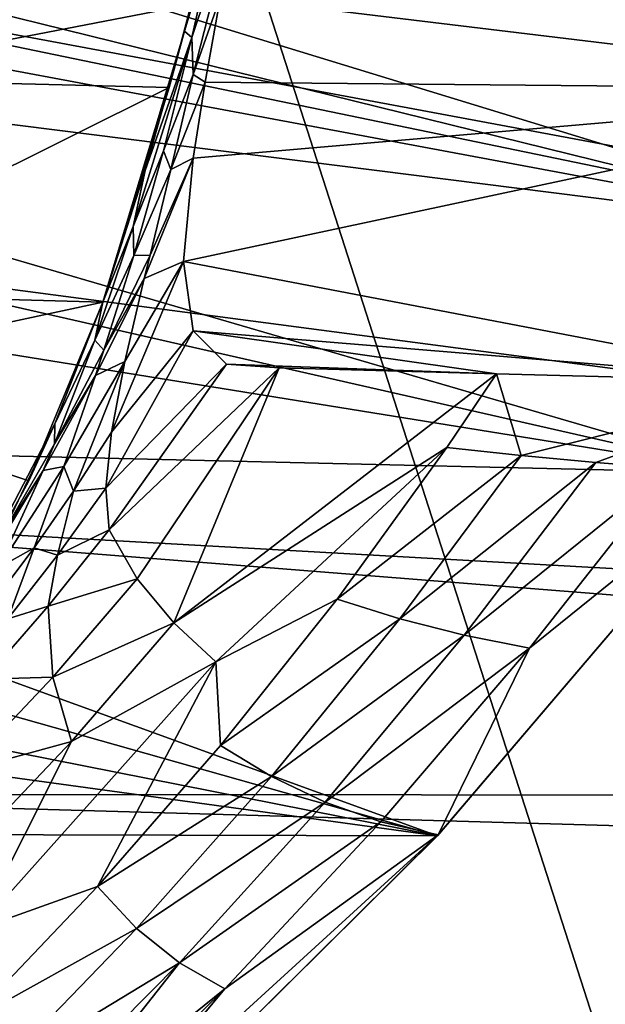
# Model space of a CAD drawing. Header units: metres. Extents: x 0 to 1004, y -708 to 0.
# Tile 13 of 118: x 123 to 185, y -548 to -444. Entities that reach past the tile are written whole.
import ezdxf

# ---------------------------------------------------------------- set-up
doc = ezdxf.new("R2010")
doc.units = ezdxf.units.M

msp = doc.modelspace()

# ---------------------------------------------------------------- linework, layer by layer
at = {"layer": 'top01'}
for points in [[(30.682648, -420.996002, 663.809509), (217.098862, -466.963837, 658.92804), (28.372606, -409.21637, 663.869995)], [(217.098862, -466.963837, 658.92804), (230.748352, -440.419891, 658.570618), (28.372606, -409.21637, 663.869995)], [(225.662384, -451.290344, 628.322754), (145.981628, -431.401123, 299.613037), (239.503098, -417.246155, 628.322754)], [(30.682648, -420.996002, 663.809509), (33.351929, -432.64975, 663.739624), (217.098862, -466.963837, 658.92804)], [(144.082321, -432.894745, 289.724243), (140.38237, -445.078644, 288.345825), (144.105637, -429.51001, 281.048523)], [(144.105637, -429.51001, 281.048523), (140.38237, -445.078644, 288.345825), (141.107925, -442.250183, 265.74173)], [(145.981628, -431.401123, 299.613037), (141.165405, -445.754669, 297.91687), (144.082321, -432.894745, 289.724243)], [(141.165405, -445.754669, 297.91687), (145.981628, -431.401123, 299.613037), (141.302261, -449.686371, 307.831909)], [(145.981628, -431.401123, 299.613037), (144.199158, -441.418091, 308.491089), (141.302261, -449.686371, 307.831909)], [(144.199158, -441.418091, 308.491089), (145.981628, -431.401123, 299.613037), (225.662384, -451.290344, 628.322754)], [(33.351929, -432.64975, 663.739624), (36.371849, -444.161743, 663.660522), (217.098862, -466.963837, 658.92804)], [(144.082321, -432.894745, 289.724243), (141.165405, -445.754669, 297.91687), (140.38237, -445.078644, 288.345825)], [(141.107925, -442.250183, 265.74173), (100.422379, -450.121552, 257.518005), (103.047722, -436.857941, 259.621887)], [(141.302261, -449.686371, 307.831909), (144.199158, -441.418091, 308.491089), (142.590134, -450.503113, 318.326752)], [(142.590134, -450.503113, 318.326752), (144.199158, -441.418091, 308.491089), (225.662384, -451.290344, 628.322754)], [(141.107925, -442.250183, 265.74173), (138.775925, -451.057373, 264.215393), (100.422379, -450.121552, 257.518005)], [(141.107925, -442.250183, 265.74173), (140.38237, -445.078644, 288.345825), (138.775925, -451.057373, 264.215393)], [(217.098862, -466.963837, 658.92804), (36.371849, -444.161743, 663.660522), (199.99115, -491.953033, 659.375977)], [(36.371849, -444.161743, 663.660522), (39.732922, -455.516724, 663.57251), (199.99115, -491.953033, 659.375977)], [(140.38237, -445.078644, 288.345825), (131.731766, -473.826843, 259.426208), (138.775925, -451.057373, 264.215393)], [(140.38237, -445.078644, 288.345825), (136.222946, -459.878723, 296.899811), (131.731766, -473.826843, 259.426208)], [(136.222946, -459.878723, 296.899811), (141.165405, -445.754669, 297.91687), (134.94075, -465.821594, 306.846924)], [(134.94075, -465.821594, 306.846924), (141.165405, -445.754669, 297.91687), (138.162323, -457.795654, 307.268494)], [(141.165405, -445.754669, 297.91687), (136.222946, -459.878723, 296.899811), (140.38237, -445.078644, 288.345825)], [(141.165405, -445.754669, 297.91687), (141.302261, -449.686371, 307.831909), (138.162323, -457.795654, 307.268494)], [(138.162323, -457.795654, 307.268494), (141.302261, -449.686371, 307.831909), (138.952255, -459.773376, 317.954498)], [(141.302261, -449.686371, 307.831909), (142.590134, -450.503113, 318.326752), (138.952255, -459.773376, 317.954498)], [(138.775925, -451.057373, 264.215393), (95.098549, -472.80249, 253.048508), (100.422379, -450.121552, 257.518005)], [(138.775925, -451.057373, 264.215393), (131.731766, -473.826843, 259.426208), (95.098549, -472.80249, 253.048508)], [(142.590134, -450.503113, 318.326752), (141.299316, -458.56662, 329.0495), (138.952255, -459.773376, 317.954498)], [(225.662384, -451.290344, 628.322754), (141.299316, -458.56662, 329.0495), (142.590134, -450.503113, 318.326752)], [(207.141968, -482.318298, 628.322754), (140.283005, -469.507233, 348.718903), (225.662384, -451.290344, 628.322754)], [(140.283005, -469.507233, 348.718903), (141.299316, -458.56662, 329.0495), (225.662384, -451.290344, 628.322754)], [(199.99115, -491.953033, 659.375977), (39.732922, -455.516724, 663.57251), (43.424831, -466.700348, 663.47583)], [(134.94075, -465.821594, 306.846924), (138.162323, -457.795654, 307.268494), (135.021851, -468.876129, 317.668243)], [(135.021851, -468.876129, 317.668243), (138.162323, -457.795654, 307.268494), (138.952255, -459.773376, 317.954498)], [(136.75206, -468.835724, 329.0495), (141.299316, -458.56662, 329.0495), (136.130661, -471.326965, 332.393707)], [(141.299316, -458.56662, 329.0495), (140.283005, -469.507233, 348.718903), (136.130661, -471.326965, 332.393707)], [(138.952255, -459.773376, 317.954498), (141.299316, -458.56662, 329.0495), (136.75206, -468.835724, 329.0495)], [(131.731766, -473.826843, 306.634796), (136.222946, -459.878723, 296.899811), (134.94075, -465.821594, 306.846924)], [(136.222946, -459.878723, 296.899811), (131.731766, -473.826843, 306.634796), (131.731766, -473.826843, 259.426208)], [(138.952255, -459.773376, 317.954498), (136.75206, -468.835724, 329.0495), (135.021851, -468.876129, 317.668243)], [(199.99115, -491.953033, 659.375977), (43.424831, -466.700348, 663.47583), (51.756207, -488.499847, 663.25769)], [(131.731766, -473.826843, 306.634796), (134.94075, -465.821594, 306.846924), (130.899368, -477.854889, 317.47171)], [(130.899368, -477.854889, 317.47171), (134.94075, -465.821594, 306.846924), (135.021851, -468.876129, 317.668243)], [(136.75206, -468.835724, 329.0495), (131.847229, -478.938934, 329.0495), (135.021851, -468.876129, 317.668243)], [(131.847229, -478.938934, 329.0495), (136.75206, -468.835724, 329.0495), (136.130661, -471.326965, 332.393707)], [(135.021851, -468.876129, 317.668243), (131.847229, -478.938934, 329.0495), (130.899368, -477.854889, 317.47171)], [(140.283005, -469.507233, 348.718903), (132.637161, -487.602264, 359.831177), (134.054321, -480.142334, 345.789032)], [(140.283005, -469.507233, 348.718903), (141.307053, -476.875977, 369.979431), (132.637161, -487.602264, 359.831177)], [(136.130661, -471.326965, 332.393707), (140.283005, -469.507233, 348.718903), (134.054321, -480.142334, 345.789032)], [(141.307053, -476.875977, 369.979431), (140.283005, -469.507233, 348.718903), (207.141968, -482.318298, 628.322754)], [(130.954895, -481.606995, 332.376434), (131.847229, -478.938934, 329.0495), (136.130661, -471.326965, 332.393707)], [(136.130661, -471.326965, 332.393707), (134.054321, -480.142334, 345.789032), (130.954895, -481.606995, 332.376434)], [(92.537422, -482.258698, 251.070221), (95.098549, -472.80249, 253.048508), (131.731766, -473.826843, 259.426208)], [(131.731766, -473.826843, 259.426208), (123.886642, -492.784607, 254.9758), (92.537422, -482.258698, 251.070221)], [(131.731766, -473.826843, 259.426208), (131.731766, -473.826843, 306.634796), (123.886642, -492.784607, 254.9758)], [(131.731766, -473.826843, 306.634796), (126.642906, -486.748169, 317.38504), (123.886642, -492.784607, 254.9758)], [(126.642906, -486.748169, 317.38504), (131.731766, -473.826843, 306.634796), (130.899368, -477.854889, 317.47171)], [(141.307053, -476.875977, 369.979431), (132.056152, -493.574799, 374.311096), (132.637161, -487.602264, 359.831177)], [(141.307053, -476.875977, 369.979431), (144.841309, -480.392456, 391.94342), (132.056152, -493.574799, 374.311096)], [(144.841309, -480.392456, 391.94342), (141.307053, -476.875977, 369.979431), (173.494019, -481.434814, 501.049255)], [(173.494019, -481.434814, 501.049255), (141.307053, -476.875977, 369.979431), (207.141968, -482.318298, 628.322754)], [(131.847229, -478.938934, 329.0495), (126.590897, -488.8638, 329.0495), (130.899368, -477.854889, 317.47171)], [(130.899368, -477.854889, 317.47171), (126.590897, -488.8638, 329.0495), (126.642906, -486.748169, 317.38504)], [(126.590897, -488.8638, 329.0495), (131.847229, -478.938934, 329.0495), (130.954895, -481.606995, 332.376434)], [(134.054321, -480.142334, 345.789032), (127.605354, -491.264069, 345.575378), (130.954895, -481.606995, 332.376434)], [(127.605354, -491.264069, 345.575378), (134.054321, -480.142334, 345.789032), (128.61145, -493.868744, 359.522522)], [(134.054321, -480.142334, 345.789032), (132.637161, -487.602264, 359.831177), (128.61145, -493.868744, 359.522522)], [(144.841309, -480.392456, 391.94342), (132.411057, -497.979645, 388.978668), (132.056152, -493.574799, 374.311096)], [(144.841309, -480.392456, 391.94342), (150.434372, -480.811554, 413.792816), (132.411057, -497.979645, 388.978668)], [(150.434372, -480.811554, 413.792816), (135.385361, -503.17392, 416.175659), (132.411057, -497.979645, 388.978668)], [(135.385361, -503.17392, 416.175659), (150.434372, -480.811554, 413.792816), (139.245758, -507.836914, 443.859161)], [(150.434372, -480.811554, 413.792816), (173.494019, -481.434814, 501.049255), (139.245758, -507.836914, 443.859161)], [(150.434372, -480.811554, 413.792816), (144.841309, -480.392456, 391.94342), (173.494019, -481.434814, 501.049255)], [(123.886642, -492.784607, 254.9758), (114.264168, -510.492676, 250.433945), (92.537422, -482.258698, 251.070221)], [(125.398407, -491.676971, 332.360443), (126.590897, -488.8638, 329.0495), (130.954895, -481.606995, 332.376434)], [(130.954895, -481.606995, 332.376434), (127.605354, -491.264069, 345.575378), (125.398407, -491.676971, 332.360443)], [(139.245758, -507.836914, 443.859161), (173.494019, -481.434814, 501.049255), (168.220047, -489.249054, 501.049255)], [(168.220047, -489.249054, 501.049255), (173.494019, -481.434814, 501.049255), (176.092026, -490.103943, 532.825073)], [(176.092026, -490.103943, 532.825073), (173.494019, -481.434814, 501.049255), (207.141968, -482.318298, 628.322754)], [(207.141968, -482.318298, 628.322754), (184.020035, -490.845551, 564.636169), (176.092026, -490.103943, 532.825073)], [(191.985184, -491.471313, 596.473022), (184.020035, -490.845551, 564.636169), (207.141968, -482.318298, 628.322754)], [(123.886642, -492.784607, 254.9758), (126.642906, -486.748169, 317.38504), (114.264168, -510.492676, 250.433945)], [(126.642906, -486.748169, 317.38504), (120.989525, -498.598114, 329.0495), (114.264168, -510.492676, 250.433945)], [(126.590897, -488.8638, 329.0495), (120.989525, -498.598114, 329.0495), (126.642906, -486.748169, 317.38504)], [(132.637161, -487.602264, 359.831177), (132.056152, -493.574799, 374.311096), (128.61145, -493.868744, 359.522522)], [(167.225922, -530.413025, 660.234009), (51.756207, -488.499847, 663.25769), (56.371578, -499.091156, 663.136841)], [(167.225922, -530.413025, 660.234009), (199.99115, -491.953033, 659.375977), (51.756207, -488.499847, 663.25769)], [(125.398407, -491.676971, 332.360443), (120.989525, -498.598114, 329.0495), (126.590897, -488.8638, 329.0495)], [(139.245758, -507.836914, 443.859161), (168.220047, -489.249054, 501.049255), (143.704926, -511.990326, 472.123138)], [(168.220047, -489.249054, 501.049255), (156.577225, -505.319824, 501.049255), (143.704926, -511.990326, 472.123138)], [(156.577225, -505.319824, 501.049255), (168.220047, -489.249054, 501.049255), (176.092026, -490.103943, 532.825073)], [(176.092026, -490.103943, 532.825073), (163.22551, -507.412537, 532.733521), (156.577225, -505.319824, 501.049255)], [(184.020035, -490.845551, 564.636169), (163.22551, -507.412537, 532.733521), (176.092026, -490.103943, 532.825073)], [(120.639893, -502.009155, 345.389465), (119.3881, -501.614594, 332.349731), (125.398407, -491.676971, 332.360443)], [(119.3881, -501.614594, 332.349731), (120.989525, -498.598114, 329.0495), (125.398407, -491.676971, 332.360443)], [(127.605354, -491.264069, 345.575378), (120.639893, -502.009155, 345.389465), (125.398407, -491.676971, 332.360443)], [(120.639893, -502.009155, 345.389465), (127.605354, -491.264069, 345.575378), (124.466637, -499.901367, 359.209991)], [(124.466637, -499.901367, 359.209991), (127.605354, -491.264069, 345.575378), (128.61145, -493.868744, 359.522522)], [(163.22551, -507.412537, 532.733521), (184.020035, -490.845551, 564.636169), (170.048782, -509.152985, 564.527039)], [(170.048782, -509.152985, 564.527039), (184.020035, -490.845551, 564.636169), (191.985184, -491.471313, 596.473022)], [(170.048782, -509.152985, 564.527039), (191.985184, -491.471313, 596.473022), (176.988907, -510.532623, 596.400208)], [(176.988907, -510.532623, 596.400208), (191.985184, -491.471313, 596.473022), (199.99115, -491.953033, 628.322754)], [(199.99115, -491.953033, 659.375977), (167.225922, -530.413025, 660.234009), (167.296616, -530.337341, 628.322815)], [(199.99115, -491.953033, 628.322754), (199.99115, -491.953033, 659.375977), (167.296616, -530.337341, 628.322815)], [(167.296616, -530.337341, 628.322815), (176.988907, -510.532623, 596.400208), (199.99115, -491.953033, 628.322754)], [(128.61145, -493.868744, 359.522522), (126.941086, -500.661774, 373.733765), (124.466637, -499.901367, 359.209991)], [(128.61145, -493.868744, 359.522522), (132.056152, -493.574799, 374.311096), (126.941086, -500.661774, 373.733765)], [(132.056152, -493.574799, 374.311096), (132.411057, -497.979645, 388.978668), (126.941086, -500.661774, 373.733765)], [(126.941086, -500.661774, 373.733765), (132.411057, -497.979645, 388.978668), (125.942261, -506.082916, 388.110931)], [(132.411057, -497.979645, 388.978668), (135.385361, -503.17392, 416.175659), (125.942261, -506.082916, 388.110931)], [(61.269753, -509.461975, 663.008545), (167.225922, -530.413025, 660.234009), (56.371578, -499.091156, 663.136841)], [(124.466637, -499.901367, 359.209991), (121.642853, -507.431458, 373.146759), (115.611191, -511.598175, 358.669617)], [(115.611191, -511.598175, 358.669617), (120.639893, -502.009155, 345.389465), (124.466637, -499.901367, 359.209991)], [(126.941086, -500.661774, 373.733765), (121.642853, -507.431458, 373.146759), (124.466637, -499.901367, 359.209991)], [(125.942261, -506.082916, 388.110931), (121.642853, -507.431458, 373.146759), (126.941086, -500.661774, 373.733765)], [(125.942261, -506.082916, 388.110931), (135.385361, -503.17392, 416.175659), (126.445541, -513.593689, 415.067841)], [(135.385361, -503.17392, 416.175659), (139.245758, -507.836914, 443.859161), (126.445541, -513.593689, 415.067841)], [(143.704926, -511.990326, 472.123138), (156.577225, -505.319824, 501.049255), (144.221588, -520.849304, 501.049255)], [(163.22551, -507.412537, 532.733521), (144.221588, -520.849304, 501.049255), (156.577225, -505.319824, 501.049255)], [(126.445541, -513.593689, 415.067841), (119.187988, -513.798279, 387.227112), (125.942261, -506.082916, 388.110931)], [(119.187988, -513.798279, 387.227112), (121.642853, -507.431458, 373.146759), (125.942261, -506.082916, 388.110931)], [(144.221588, -520.849304, 501.049255), (163.22551, -507.412537, 532.733521), (149.621964, -524.1427, 532.642029)], [(149.621964, -524.1427, 532.642029), (163.22551, -507.412537, 532.733521), (170.048782, -509.152985, 564.527039)], [(126.445541, -513.593689, 415.067841), (139.245758, -507.836914, 443.859161), (128.405289, -520.442261, 442.875641)], [(139.245758, -507.836914, 443.859161), (143.704926, -511.990326, 472.123138), (128.405289, -520.442261, 442.875641)], [(64.700562, -516.348022, 662.918701), (167.225922, -530.413025, 660.234009), (61.269753, -509.461975, 663.008545)], [(149.621964, -524.1427, 532.642029), (170.048782, -509.152985, 564.527039), (155.316284, -526.844849, 564.417969)], [(155.316284, -526.844849, 564.417969), (170.048782, -509.152985, 564.527039), (176.988907, -510.532623, 596.400208)], [(155.316284, -526.844849, 564.417969), (176.988907, -510.532623, 596.400208), (161.207153, -528.941284, 596.327454)], [(161.207153, -528.941284, 596.327454), (176.988907, -510.532623, 596.400208), (167.296616, -530.337341, 628.322815)], [(128.405289, -520.442261, 442.875641), (143.704926, -511.990326, 472.123138), (118.372749, -540.352112, 470.991943)], [(143.704926, -511.990326, 472.123138), (131.178284, -535.805847, 501.049255), (118.372749, -540.352112, 470.991943)], [(144.221588, -520.849304, 501.049255), (131.178284, -535.805847, 501.049255), (143.704926, -511.990326, 472.123138)], [(119.187988, -513.798279, 387.227112), (126.445541, -513.593689, 415.067841), (117.031303, -523.541626, 413.966339)], [(117.031303, -523.541626, 413.966339), (126.445541, -513.593689, 415.067841), (128.405289, -520.442261, 442.875641)], [(64.700562, -516.348022, 662.918701), (69.684219, -530.172241, 662.788147), (167.225922, -530.413025, 660.234009)], [(117.031303, -523.541626, 413.966339), (128.405289, -520.442261, 442.875641), (116.971954, -532.485474, 441.937164)], [(116.971954, -532.485474, 441.937164), (128.405289, -520.442261, 442.875641), (118.372749, -540.352112, 470.991943)], [(131.178284, -535.805847, 501.049255), (144.221588, -520.849304, 501.049255), (149.621964, -524.1427, 532.642029)], [(131.178284, -535.805847, 501.049255), (149.621964, -524.1427, 532.642029), (135.307678, -540.262329, 532.550476)], [(135.307678, -540.262329, 532.550476), (149.621964, -524.1427, 532.642029), (155.316284, -526.844849, 564.417969)], [(135.307678, -540.262329, 532.550476), (155.316284, -526.844849, 564.417969), (139.849976, -543.888672, 564.308838)], [(139.849976, -543.888672, 564.308838), (155.316284, -526.844849, 564.417969), (161.207153, -528.941284, 596.327454)], [(139.849976, -543.888672, 564.308838), (161.207153, -528.941284, 596.327454), (144.668549, -546.664307, 596.254639)], [(144.668549, -546.664307, 596.254639), (161.207153, -528.941284, 596.327454), (167.296616, -530.337341, 628.322815)], [(69.684219, -530.172241, 662.788147), (131.361862, -565.961853, 661.173096), (167.225922, -530.413025, 660.234009)], [(69.684219, -530.172241, 662.788147), (73.040527, -544.482178, 662.700317), (131.361862, -565.961853, 661.173096)], [(144.668549, -546.664307, 596.254639), (167.296616, -530.337341, 628.322815), (129.358658, -564.957764, 612.237427)], [(167.296616, -530.337341, 628.322815), (131.361679, -565.961609, 628.322815), (129.358658, -564.957764, 612.237427)], [(167.296616, -530.337341, 628.322815), (167.225922, -530.413025, 660.234009), (131.361679, -565.961609, 628.322815)], [(167.225922, -530.413025, 660.234009), (131.361862, -565.961853, 661.173096), (131.361679, -565.961609, 628.322815)], [(117.473854, -550.158997, 501.049255), (131.178284, -535.805847, 501.049255), (135.307678, -540.262329, 532.550476)], [(118.372749, -540.352112, 470.991943), (131.178284, -535.805847, 501.049255), (117.473854, -550.158997, 501.049255)], [(117.473854, -550.158997, 501.049255), (135.307678, -540.262329, 532.550476), (120.310349, -555.740662, 532.458923)], [(120.310349, -555.740662, 532.458923), (135.307678, -540.262329, 532.550476), (139.849976, -543.888672, 564.308838)], [(123.678719, -560.253113, 564.199707), (120.310349, -555.740662, 532.458923), (139.849976, -543.888672, 564.308838)], [(123.678719, -560.253113, 564.199707), (139.849976, -543.888672, 564.308838), (125.505722, -562.099609, 580.16571)], [(125.505722, -562.099609, 580.16571), (139.849976, -543.888672, 564.308838), (144.668549, -546.664307, 596.254639)], [(73.040527, -544.482178, 662.700317), (74.483955, -559.108398, 662.662537), (131.361862, -565.961853, 661.173096)], [(125.505722, -562.099609, 580.16571), (144.668549, -546.664307, 596.254639), (127.403061, -563.669861, 596.181824)], [(144.668549, -546.664307, 596.254639), (129.358658, -564.957764, 612.237427), (127.403061, -563.669861, 596.181824)]]:
    msp.add_3dface(points, dxfattribs=at)
at = {"layer": 'top0123413'}
for points in [[(108.528893, -554.738525, 1627.786011), (122.488686, -154.982193, 1627.786011), (123.3564, -155.012482, 1632.709961)], [(109.396599, -554.768799, 1632.709961), (108.528893, -554.738525, 1627.786011), (123.3564, -155.012482, 1632.709961)], [(123.3564, -155.012482, 1632.709961), (119.528511, -154.878815, 1635.92395), (109.396599, -554.768799, 1632.709961)]]:
    msp.add_3dface(points, dxfattribs=at)
at = {"layer": 'top0123459'}
for points in [[(994.049377, -10, 90), (217.024673, -653.266907, 90), (10, -10, 90)], [(217.024673, -653.266907, 90), (10, -694.05426, 90), (10, -10, 90)], [(406.116364, -74.810768, 117.032295), (59.186348, -280.118225, 113.448639), (489.911316, -508.234344, 109.46685)], [(59.186348, -280.118225, 113.448639), (58.259731, -341.679382, 112.374084), (489.911316, -508.234344, 109.46685)], [(489.911316, -508.234344, 109.46685), (58.259731, -341.679382, 112.374084), (477.822968, -511.707306, 109.406235)], [(58.259731, -341.679382, 112.374084), (59.562889, -403.233734, 111.299652), (477.822968, -511.707306, 109.406235)], [(477.822968, -511.707306, 109.406235), (59.562889, -403.233734, 111.299652), (61.050213, -433.983124, 110.762917)], [(477.822968, -511.707306, 109.406235), (61.050213, -433.983124, 110.762917), (466.023346, -517.788757, 109.300079)], [(61.050213, -433.983124, 110.762917), (63.094116, -464.700562, 110.226746), (466.023346, -517.788757, 109.300079)], [(466.023346, -517.788757, 109.300079), (63.094116, -464.700562, 110.226746), (65.693924, -495.375977, 109.691299)], [(466.023346, -517.788757, 109.300079), (65.693924, -495.375977, 109.691299), (455.487305, -526.294312, 109.151619)], [(65.693924, -495.375977, 109.691299), (68.848785, -525.999268, 109.156769), (455.487305, -526.294312, 109.151619)], [(455.487305, -526.294312, 109.151619), (68.848785, -525.999268, 109.156769), (446.894348, -536.790955, 108.968399)], [(68.848785, -525.999268, 109.156769), (72.557671, -556.560425, 108.623322), (446.894348, -536.790955, 108.968399)], [(446.894348, -536.790955, 108.968399), (72.557671, -556.560425, 108.623322), (440.641327, -548.786743, 108.75901)]]:
    msp.add_3dface(points, dxfattribs=at)

doc.saveas('drawing.dxf')
